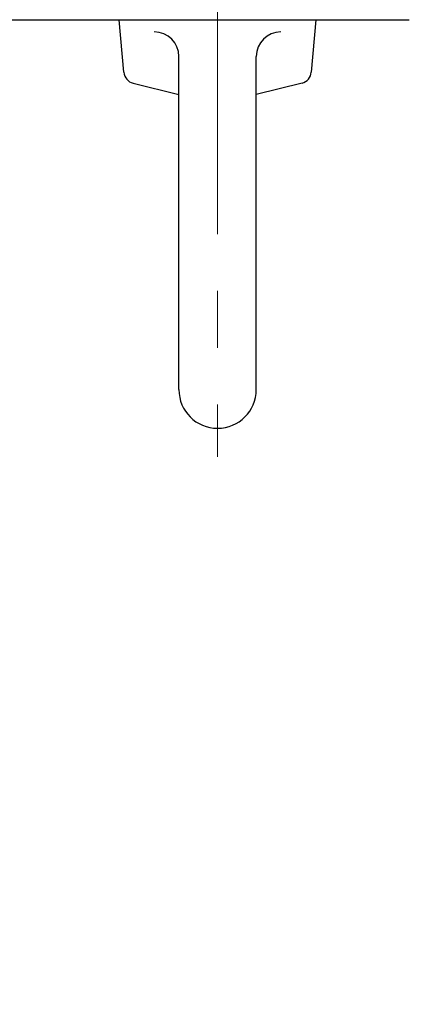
# Model space of a CAD drawing. Header units: millimetres. Extents: x 0 to 1733, y 0 to 1188.
# Tile 52 of 154: x 261 to 293, y 650 to 730. Entities that reach past the tile are written whole.
import ezdxf

# ---------------------------------------------------------------- set-up
doc = ezdxf.new("R2010")
doc.units = ezdxf.units.MM
doc.header["$LTSCALE"] = 0.727559
doc.linetypes.add('CENTER', pattern=[50.8, 31.75, -6.35, 6.35, -6.35])
doc.layers.add('NoLayerName_001', color=7, linetype='Continuous')
doc.styles.get("Standard").update_dxf_attribs({"font": 'txt', "bigfont": 'extfont2'})
doc.dimstyles.get("Standard").update_dxf_attribs({"dimtxt": 2.5, "dimasz": 2.5, "dimexe": 1, "dimexo": 1, "dimtad": 1, "dimdec": 3, "dimzin": 0, "dimdsep": 46, "dimtxsty": 'Standard', "dimcen": 2.5, "dimadec": 3, "dimazin": 0, "dimtfac": 0.75, "dimtdec": 3, "dimtmove": 0, "dimatfit": 3, "dimfxl": 1, "dimarcsym": 0})

# ---------------------------------------------------------------- blocks, each defined once
blk = doc.blocks.new('_OPEN30')
at = {"color": 0, "linetype": 'ByBlock', "lineweight": -2}
for p, q in [((-1, 0.267949), (0, 0)), ((0, 0), (-1, -0.267949)), ((0, 0), (-1, 0))]:
    blk.add_line(p, q, dxfattribs=at)
blk = doc.blocks.new('*D133')
at = {"layer": 'Defpoints', "color": 0}
for p in [(245.5, 757.5), (230, 640), (245.5, 610)]:
    blk.add_point(p, dxfattribs=at)
at = {"layer": 'NoLayerName_001', "color": 0, "linetype": 'Continuous', "lineweight": 13}
for p, q in [((245.5, 753.5), (245.5, 606)), ((230, 636), (230, 606)), ((222, 610), (214, 610)), ((230, 610), (245.5, 610)), ((245.5, 610), (291.292, 610)), ((253.5, 610), (261.5, 610))]:
    blk.add_line(p, q, dxfattribs=at)
at = {"layer": 'NoLayerName_001', "color": 0, "lineweight": 13, "xscale": 8, "yscale": 8, "zscale": 8}
blk.add_blockref('_OPEN30', (230, 610), dxfattribs=at)
at = {"layer": 'NoLayerName_001', "color": 0, "lineweight": 13, "xscale": 8, "yscale": 8, "zscale": 8, "rotation": 180}
blk.add_blockref('_OPEN30', (245.5, 610), dxfattribs=at)
at = {"layer": 'NoLayerName_001', "color": 0, "lineweight": 13, "insert": (276.396, 621.629), "char_height": 12.8, "attachment_point": 5}
blk.add_mtext('\\W0.8594;１６', dxfattribs=at)

msp = doc.modelspace()

# ---------------------------------------------------------------- linework, layer by layer
at = {"layer": 'NoLayerName_001', "color": 4, "linetype": 'CENTER', "lineweight": 13}
msp.add_line((277, 735.61060003), (277, 694.36901084), dxfattribs=at)
at = {"layer": 'NoLayerName_001', "color": 7, "linetype": 'Continuous', "lineweight": 25}
for p, q in [((252.00000062, 729.99999775), (292.601, 729.99999775)), ((269.37531731, 725.71010124), (269, 729.99999775)), ((285, 729.99999775), (284.62512015, 725.7151015)), ((273.85, 699.84999775), (273.85, 726.99999775)), ((280.15, 699.84999775), (280.15, 726.99999775)), ((270.12897639, 724.82711448), (273.84021822, 723.89930402)), ((283.87146108, 724.83211474), (280.14021822, 723.89930402))]:
    msp.add_line(p, q, dxfattribs=at)
for centre, radius, start, end in [((271.85, 726.99999775), 2, 0, 90), ((282.15, 726.99999775), 2, 90, 180), ((270.37151201, 725.79725698), 1, 185, 255.9637565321), ((283.62892546, 725.80225724), 1, 284.0362434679, 355), ((277, 699.84999775), 3.15, 180, 0)]:
    msp.add_arc(centre, radius, start, end, dxfattribs=at)

# ---------------------------------------------------------------- dimensions: what is measured, and where the dimension line sits
at = {"layer": 'NoLayerName_001', "color": 3, "linetype": 'Continuous', "lineweight": 13}
dim = msp.add_linear_dim(base=(245.5, 610), p1=(230, 640), p2=(245.5, 757.50000486), text='\\W0.8594;１６', dimstyle='Standard', override={"dimtxt": 12.8, "dimasz": 8, "dimexe": 4, "dimexo": 4, "dimgap": 4, "dimdec": 8, "dimzin": 8, "dimblk": 'OPEN30', "dimclrd": 0, "dimclre": 0, "dimclrt": 0, "dimtp": 0, "dimtm": 0, "dimlwd": 13, "dimlwe": 13}, dxfattribs=at)
dim.commit()
dim.dimension.update_dxf_attribs({"geometry": '*D133', "text_midpoint": (276.39581712, 610), "dimtype": 160})

doc.saveas('drawing.dxf')
